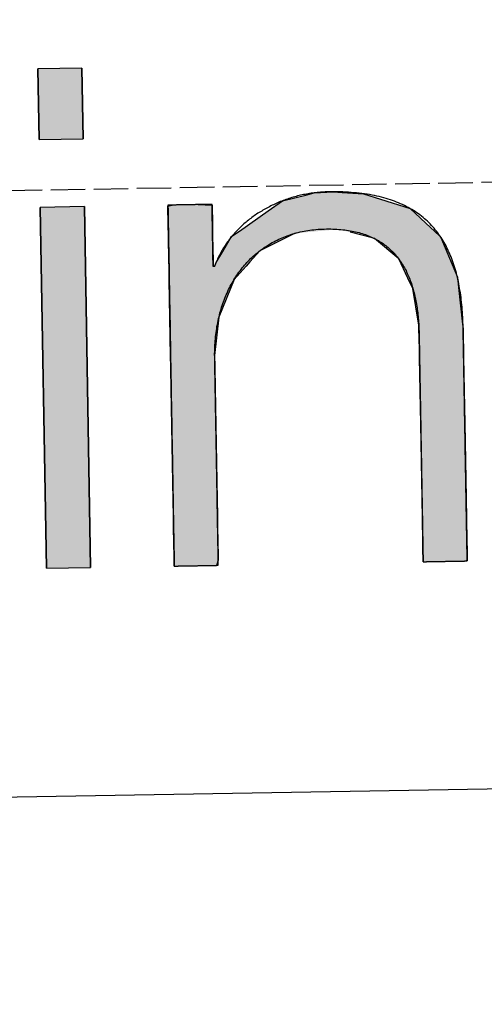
# Model space of a CAD drawing. Extents: x 1073 to 6773, y 6091 to 11716.
# Tile 26 of 78: x 3533 to 3600, y 7998 to 8141. Entities that reach past the tile are written whole.
import ezdxf

# ---------------------------------------------------------------- set-up
doc = ezdxf.new("R2010")
doc.units = 0
doc.linetypes.add('GEN3', pattern=[6.25, 5, -1.25])
doc.layers.get('0').update_dxf_attribs({"linetype": 'CONTINUOUS'})
doc.layers.add('3', color=6, linetype='GEN3')
doc.layers.add('LOGO', color=7, linetype='CONTINUOUS')

# ---------------------------------------------------------------- blocks, each defined once
blk = doc.blocks.new('*U26')
at = {"layer": 'LOGO', "color": 30, "linetype": 'CONTINUOUS'}
for p, q in [((57.737, 8.975), (57.737, 10.454)), ((58.659, 10.454), (58.659, 8.975)), ((57.737, 0), (57.737, 7.555)), ((58.659, 7.555), (58.659, 0))]:
    blk.add_line(p, q, dxfattribs=at)
at = {"layer": 'LOGO', "color": 30, "linetype": 'CONTINUOUS', "extrusion": (0, 0, -1)}
for points in [[(-57.737, 10.454), (-58.659, 8.975), (-57.737, 8.975)], [(-57.737, 10.454), (-58.659, 10.454), (-58.659, 8.975)], [(-57.737, 7.555), (-58.659, 0), (-57.737, 0)], [(-57.737, 7.555), (-58.659, 7.555), (-58.659, 0)]]:
    blk.add_solid(points, dxfattribs=at)
blk = doc.blocks.new('*U27')
at = {"layer": 'LOGO', "color": 30, "linetype": 'CONTINUOUS'}
for p, q in [((62.811, 7.604), (63.326, 7.723)), ((63.326, 7.723), (63.479, 7.759)), ((63.479, 7.759), (63.876, 7.774)), ((63.876, 7.774), (64.064, 7.759)), ((64.064, 7.759), (64.506, 7.723)), ((64.506, 7.723), (64.86, 7.604)), ((60.41, 7.533), (60.438, 7.54)), ((60.41, 7.148), (60.41, 7.533)), ((60.438, 7.54), (60.495, 7.555)), ((61.041, 7.555), (61.333, 7.54)), ((61.333, 7.54), (61.333, 7.533)), ((61.333, 7.533), (61.333, 7.148)), ((62.506, 7.397), (62.811, 7.604)), ((64.86, 7.604), (65.477, 7.397)), ((61.9, 6.987), (62.506, 7.397)), ((65.477, 7.397), (65.904, 6.987)), ((60.41, 6.903), (60.41, 7.148)), ((61.333, 7.148), (61.333, 6.903)), ((60.41, 6.374), (60.41, 6.903)), ((61.333, 6.903), (61.333, 6.374)), ((61.54, 6.568), (61.731, 6.873)), ((61.731, 6.873), (61.8, 6.92)), ((61.8, 6.92), (61.9, 6.987)), ((62.962, 6.873), (62.318, 6.568)), ((63.062, 6.92), (62.962, 6.873)), ((64.676, 6.794), (64.217, 6.92)), ((65.904, 6.987), (65.974, 6.92)), ((65.974, 6.92), (66.105, 6.794)), ((64.725, 6.78), (64.676, 6.794)), ((65.223, 6.345), (64.725, 6.78)), ((66.105, 6.794), (66.11, 6.78)), ((66.11, 6.78), (66.283, 6.345)), ((61.395, 6.336), (61.54, 6.568)), ((62.318, 6.568), (62.103, 6.336)), ((60.41, 6.266), (60.41, 6.374)), ((60.41, 6.252), (60.41, 6.266)), ((60.41, 5.978), (60.41, 6.252)), ((61.333, 6.374), (61.333, 6.266)), ((61.333, 6.266), (61.342, 6.252)), ((61.359, 6.252), (61.395, 6.336)), ((62.025, 6.252), (61.771, 5.978)), ((62.103, 6.336), (62.025, 6.252)), ((65.409, 5.939), (65.223, 6.345)), ((66.283, 6.345), (66.444, 5.939)), ((60.41, 5.195), (60.41, 5.978)), ((61.771, 5.978), (61.437, 5.195)), ((65.507, 5.723), (65.409, 5.939)), ((66.444, 5.939), (66.464, 5.723)), ((65.617, 4.955), (65.507, 5.723)), ((66.464, 5.723), (66.536, 4.955)), ((60.41, 4.394), (60.41, 5.195)), ((61.437, 5.195), (61.333, 4.394)), ((65.618, 4.861), (65.617, 4.955)), ((66.536, 4.955), (66.545, 4.861)), ((65.62, 4.699), (65.618, 4.861)), ((66.545, 4.861), (66.545, 4.699)), ((65.622, 4.405), (65.62, 4.699)), ((66.545, 4.699), (66.545, 4.405)), ((60.41, 4.17), (60.41, 4.394)), ((61.333, 4.394), (61.333, 4.17)), ((65.622, 4.265), (65.622, 4.405)), ((66.545, 4.405), (66.545, 4.265)), ((60.41, 4.131), (60.41, 4.17)), ((60.41, 3.718), (60.41, 4.131)), ((61.333, 4.17), (61.333, 4.131)), ((61.333, 4.131), (61.333, 3.718)), ((65.622, 3.222), (65.622, 4.265)), ((66.545, 4.265), (66.545, 3.222)), ((60.41, 1.752), (60.41, 3.718)), ((61.333, 3.718), (61.333, 1.752)), ((65.622, 2.883), (65.622, 3.222)), ((66.545, 3.222), (66.545, 2.883)), ((65.622, 1.702), (65.622, 2.883)), ((66.545, 2.883), (66.545, 1.702)), ((60.41, 1.022), (60.41, 1.752)), ((61.333, 1.752), (61.333, 1.022)), ((65.622, 1.328), (65.622, 1.702)), ((66.545, 1.702), (66.545, 1.328)), ((65.622, 0.435), (65.622, 1.328)), ((66.545, 1.328), (66.545, 0.435)), ((60.41, 0.808), (60.41, 1.022)), ((61.333, 1.022), (61.333, 0.808)), ((60.41, 0.186), (60.41, 0.808)), ((61.333, 0.808), (61.333, 0.186)), ((65.622, 0.208), (65.622, 0.435)), ((66.545, 0.435), (66.545, 0.208)), ((65.622, 0.081), (65.622, 0.208)), ((66.545, 0.208), (66.545, 0.081)), ((60.41, 0.109), (60.41, 0.186)), ((60.41, 0), (60.41, 0.109)), ((61.333, 0.109), (61.293, 0)), ((61.333, 0.186), (61.333, 0.109)), ((65.625, 0.003), (65.622, 0.081)), ((65.625, 0), (65.625, 0.003)), ((66.545, 0.003), (66.522, 0)), ((66.545, 0.081), (66.545, 0.003))]:
    blk.add_line(p, q, dxfattribs=at)
at = {"layer": 'LOGO', "color": 30, "linetype": 'CONTINUOUS', "extrusion": (0, 0, -1)}
for points in [[(-63.326, 7.723), (-64.86, 7.604), (-62.811, 7.604)], [(-63.479, 7.759), (-64.506, 7.723), (-63.326, 7.723)], [(-63.326, 7.723), (-64.506, 7.723), (-64.86, 7.604)], [(-63.876, 7.774), (-64.064, 7.759), (-63.479, 7.759)], [(-63.479, 7.759), (-64.064, 7.759), (-64.506, 7.723)], [(-60.438, 7.54), (-61.333, 7.533), (-60.41, 7.533)], [(-60.41, 7.533), (-61.333, 7.148), (-60.41, 7.148)], [(-60.41, 7.533), (-61.333, 7.533), (-61.333, 7.148)], [(-60.495, 7.555), (-61.333, 7.54), (-60.438, 7.54)], [(-60.438, 7.54), (-61.333, 7.54), (-61.333, 7.533)], [(-60.495, 7.555), (-61.041, 7.555), (-61.333, 7.54)], [(-62.811, 7.604), (-65.477, 7.397), (-62.506, 7.397)], [(-62.811, 7.604), (-64.86, 7.604), (-65.477, 7.397)], [(-62.506, 7.397), (-65.904, 6.987), (-61.9, 6.987)], [(-62.506, 7.397), (-65.477, 7.397), (-65.904, 6.987)], [(-60.41, 7.148), (-61.333, 6.903), (-60.41, 6.903)], [(-60.41, 7.148), (-61.333, 7.148), (-61.333, 6.903)], [(-60.41, 6.903), (-61.333, 6.374), (-60.41, 6.374)], [(-60.41, 6.903), (-61.333, 6.903), (-61.333, 6.374)], [(-61.731, 6.873), (-62.318, 6.568), (-61.54, 6.568)], [(-61.8, 6.92), (-62.962, 6.873), (-61.731, 6.873)], [(-61.731, 6.873), (-62.962, 6.873), (-62.318, 6.568)], [(-61.9, 6.987), (-63.062, 6.92), (-61.8, 6.92)], [(-61.8, 6.92), (-63.062, 6.92), (-62.962, 6.873)], [(-61.9, 6.987), (-63.972, 6.987), (-63.062, 6.92)], [(-63.972, 6.987), (-65.974, 6.92), (-64.217, 6.92)], [(-63.972, 6.987), (-65.904, 6.987), (-65.974, 6.92)], [(-64.217, 6.92), (-66.105, 6.794), (-64.676, 6.794)], [(-64.217, 6.92), (-65.974, 6.92), (-66.105, 6.794)], [(-64.676, 6.794), (-66.11, 6.78), (-64.725, 6.78)], [(-64.676, 6.794), (-66.105, 6.794), (-66.11, 6.78)], [(-64.725, 6.78), (-66.283, 6.345), (-65.223, 6.345)], [(-64.725, 6.78), (-66.11, 6.78), (-66.283, 6.345)], [(-61.54, 6.568), (-62.103, 6.336), (-61.395, 6.336)], [(-61.54, 6.568), (-62.318, 6.568), (-62.103, 6.336)], [(-60.41, 6.374), (-61.333, 6.266), (-60.41, 6.266)], [(-60.41, 6.374), (-61.333, 6.374), (-61.333, 6.266)], [(-60.41, 6.266), (-61.342, 6.252), (-60.41, 6.252)], [(-60.41, 6.266), (-61.333, 6.266), (-61.342, 6.252)], [(-60.41, 6.252), (-61.771, 5.978), (-60.41, 5.978)], [(-60.41, 6.252), (-62.025, 6.252), (-61.771, 5.978)], [(-61.395, 6.336), (-62.025, 6.252), (-61.359, 6.252)], [(-61.395, 6.336), (-62.103, 6.336), (-62.025, 6.252)], [(-65.223, 6.345), (-66.444, 5.939), (-65.409, 5.939)], [(-65.223, 6.345), (-66.283, 6.345), (-66.444, 5.939)], [(-60.41, 5.978), (-61.437, 5.195), (-60.41, 5.195)], [(-60.41, 5.978), (-61.771, 5.978), (-61.437, 5.195)], [(-65.409, 5.939), (-66.464, 5.723), (-65.507, 5.723)], [(-65.409, 5.939), (-66.444, 5.939), (-66.464, 5.723)], [(-65.507, 5.723), (-66.536, 4.955), (-65.617, 4.955)], [(-65.507, 5.723), (-66.464, 5.723), (-66.536, 4.955)], [(-60.41, 5.195), (-61.333, 4.394), (-60.41, 4.394)], [(-60.41, 5.195), (-61.437, 5.195), (-61.333, 4.394)], [(-65.617, 4.955), (-66.545, 4.861), (-65.618, 4.861)], [(-65.617, 4.955), (-66.536, 4.955), (-66.545, 4.861)], [(-65.618, 4.861), (-66.545, 4.699), (-65.62, 4.699)], [(-65.618, 4.861), (-66.545, 4.861), (-66.545, 4.699)], [(-65.62, 4.699), (-66.545, 4.405), (-65.622, 4.405)], [(-65.62, 4.699), (-66.545, 4.699), (-66.545, 4.405)], [(-60.41, 4.394), (-61.333, 4.17), (-60.41, 4.17)], [(-60.41, 4.394), (-61.333, 4.394), (-61.333, 4.17)], [(-65.622, 4.405), (-66.545, 4.265), (-65.622, 4.265)], [(-65.622, 4.405), (-66.545, 4.405), (-66.545, 4.265)], [(-60.41, 4.17), (-61.333, 4.131), (-60.41, 4.131)], [(-60.41, 4.17), (-61.333, 4.17), (-61.333, 4.131)], [(-60.41, 4.131), (-61.333, 3.718), (-60.41, 3.718)], [(-60.41, 4.131), (-61.333, 4.131), (-61.333, 3.718)], [(-65.622, 4.265), (-66.545, 3.222), (-65.622, 3.222)], [(-65.622, 4.265), (-66.545, 4.265), (-66.545, 3.222)], [(-60.41, 3.718), (-61.333, 1.752), (-60.41, 1.752)], [(-60.41, 3.718), (-61.333, 3.718), (-61.333, 1.752)], [(-65.622, 3.222), (-66.545, 2.883), (-65.622, 2.883)], [(-65.622, 3.222), (-66.545, 3.222), (-66.545, 2.883)], [(-65.622, 2.883), (-66.545, 1.702), (-65.622, 1.702)], [(-65.622, 2.883), (-66.545, 2.883), (-66.545, 1.702)], [(-60.41, 1.752), (-61.333, 1.022), (-60.41, 1.022)], [(-60.41, 1.752), (-61.333, 1.752), (-61.333, 1.022)], [(-65.622, 1.702), (-66.545, 1.328), (-65.622, 1.328)], [(-65.622, 1.702), (-66.545, 1.702), (-66.545, 1.328)], [(-65.622, 1.328), (-66.545, 0.435), (-65.622, 0.435)], [(-65.622, 1.328), (-66.545, 1.328), (-66.545, 0.435)], [(-60.41, 1.022), (-61.333, 0.808), (-60.41, 0.808)], [(-60.41, 1.022), (-61.333, 1.022), (-61.333, 0.808)], [(-60.41, 0.808), (-61.333, 0.186), (-60.41, 0.186)], [(-60.41, 0.808), (-61.333, 0.808), (-61.333, 0.186)], [(-65.622, 0.435), (-66.545, 0.208), (-65.622, 0.208)], [(-65.622, 0.435), (-66.545, 0.435), (-66.545, 0.208)], [(-65.622, 0.208), (-66.545, 0.081), (-65.622, 0.081)], [(-65.622, 0.208), (-66.545, 0.208), (-66.545, 0.081)], [(-60.41, 0.186), (-61.333, 0.109), (-60.41, 0.109)], [(-60.41, 0.186), (-61.333, 0.186), (-61.333, 0.109)], [(-60.41, 0.109), (-61.293, 0), (-60.41, 0)], [(-60.41, 0.109), (-61.333, 0.109), (-61.293, 0)], [(-65.622, 0.081), (-66.545, 0.003), (-65.625, 0.003)], [(-65.622, 0.081), (-66.545, 0.081), (-66.545, 0.003)], [(-65.625, 0.003), (-66.522, 0), (-65.625, 0)], [(-65.625, 0.003), (-66.545, 0.003), (-66.522, 0)]]:
    blk.add_solid(points, dxfattribs=at)
blk = doc.blocks.new('KLAUS')
at = {"layer": 'LOGO'}
for points in [[(57.737, 8.975), (58.659, 8.975), (58.659, 10.454), (57.737, 10.454), (57.737, 8.975), (57.737, 8.975)], [(57.737, 0), (58.659, 0), (58.659, 7.555), (57.737, 7.555), (57.737, 0), (57.737, 0)]]:
    blk.add_lwpolyline(points, dxfattribs=at)
blk.add_polyline3d([(60.41, 0, 0), (60.41, 0, 0), (60.411, 0, 0), (60.413, 0, 0), (60.414, 0, 0), (60.417, 0, 0), (60.42, 0, 0), (60.423, 0, 0), (60.427, 0, 0), (60.432, 0, 0), (60.437, 0, 0), (60.442, 0, 0), (60.448, 0, 0), (60.454, 0, 0), (60.461, 0, 0), (60.468, 0, 0), (60.475, 0, 0), (60.483, 0, 0), (60.492, 0, 0), (60.5, 0, 0), (60.509, 0, 0), (60.518, 0, 0), (60.528, 0, 0), (60.538, 0, 0), (60.548, 0, 0), (60.559, 0, 0), (60.57, 0, 0), (60.581, 0, 0), (60.592, 0, 0), (60.604, 0, 0), (60.616, 0, 0), (60.628, 0, 0), (60.64, 0, 0), (60.652, 0, 0), (60.665, 0, 0), (60.678, 0, 0), (60.691, 0, 0), (60.704, 0, 0), (60.717, 0, 0), (60.731, 0, 0), (60.744, 0, 0), (60.758, 0, 0), (60.772, 0, 0), (60.786, 0, 0), (60.8, 0, 0), (60.813, 0, 0), (60.828, 0, 0), (60.842, 0, 0), (60.856, 0, 0), (60.87, 0, 0), (60.884, 0, 0), (60.898, 0, 0), (60.912, 0, 0), (60.926, 0, 0), (60.94, 0, 0), (60.954, 0, 0), (60.968, 0, 0), (60.981, 0, 0), (60.995, 0, 0), (61.009, 0, 0), (61.022, 0, 0), (61.035, 0, 0), (61.049, 0, 0), (61.062, 0, 0), (61.075, 0, 0), (61.087, 0, 0), (61.1, 0, 0), (61.112, 0, 0), (61.124, 0, 0), (61.136, 0, 0), (61.148, 0, 0), (61.159, 0, 0), (61.17, 0, 0), (61.181, 0, 0), (61.192, 0, 0), (61.202, 0, 0), (61.212, 0, 0), (61.222, 0, 0), (61.231, 0, 0), (61.24, 0, 0), (61.249, 0, 0), (61.257, 0, 0), (61.265, 0, 0), (61.273, 0, 0), (61.28, 0, 0), (61.287, 0, 0), (61.293, 0, 0), (61.299, 0, 0), (61.305, 0, 0), (61.31, 0, 0), (61.314, 0, 0), (61.318, 0, 0), (61.322, 0, 0), (61.325, 0, 0), (61.328, 0, 0), (61.33, 0, 0), (61.331, 0, 0), (61.332, 0, 0), (61.333, 0, 0), (61.333, 0, 0), (61.333, 0.004, 0), (61.333, 0.01, 0), (61.333, 0.019, 0), (61.333, 0.03, 0), (61.333, 0.044, 0), (61.333, 0.06, 0), (61.333, 0.078, 0), (61.333, 0.099, 0), (61.333, 0.122, 0), (61.333, 0.147, 0), (61.333, 0.175, 0), (61.333, 0.204, 0), (61.333, 0.236, 0), (61.333, 0.269, 0), (61.333, 0.305, 0), (61.333, 0.342, 0), (61.333, 0.381, 0), (61.333, 0.422, 0), (61.333, 0.464, 0), (61.333, 0.508, 0), (61.333, 0.554, 0), (61.333, 0.601, 0), (61.333, 0.65, 0), (61.333, 0.7, 0), (61.333, 0.751, 0), (61.333, 0.804, 0), (61.333, 0.858, 0), (61.333, 0.913, 0), (61.333, 0.97, 0), (61.333, 1.027, 0), (61.333, 1.086, 0), (61.333, 1.145, 0), (61.333, 1.205, 0), (61.333, 1.266, 0), (61.333, 1.328, 0), (61.333, 1.391, 0), (61.333, 1.455, 0), (61.333, 1.519, 0), (61.333, 1.583, 0), (61.333, 1.648, 0), (61.333, 1.714, 0), (61.333, 1.78, 0), (61.333, 1.846, 0), (61.333, 1.913, 0), (61.333, 1.98, 0), (61.333, 2.047, 0), (61.333, 2.114, 0), (61.333, 2.181, 0), (61.333, 2.249, 0), (61.333, 2.316, 0), (61.333, 2.383, 0), (61.333, 2.45, 0), (61.333, 2.517, 0), (61.333, 2.584, 0), (61.333, 2.65, 0), (61.333, 2.716, 0), (61.333, 2.781, 0), (61.333, 2.846, 0), (61.333, 2.91, 0), (61.333, 2.974, 0), (61.333, 3.037, 0), (61.333, 3.1, 0), (61.333, 3.162, 0), (61.333, 3.222, 0), (61.333, 3.282, 0), (61.333, 3.342, 0), (61.333, 3.4, 0), (61.333, 3.457, 0), (61.333, 3.513, 0), (61.333, 3.567, 0), (61.333, 3.621, 0), (61.333, 3.673, 0), (61.333, 3.724, 0), (61.333, 3.774, 0), (61.333, 3.822, 0), (61.333, 3.869, 0), (61.333, 3.914, 0), (61.333, 3.957, 0), (61.333, 3.999, 0), (61.333, 4.039, 0), (61.333, 4.078, 0), (61.333, 4.114, 0), (61.333, 4.149, 0), (61.333, 4.182, 0), (61.333, 4.213, 0), (61.333, 4.241, 0), (61.333, 4.268, 0), (61.333, 4.292, 0), (61.333, 4.315, 0), (61.333, 4.335, 0), (61.333, 4.352, 0), (61.333, 4.368, 0), (61.333, 4.38, 0), (61.333, 4.391, 0), (61.333, 4.399, 0), (61.333, 4.404, 0), (61.333, 4.406, 0), (61.333, 4.432, 0), (61.335, 4.477, 0), (61.337, 4.522, 0), (61.339, 4.566, 0), (61.342, 4.611, 0), (61.346, 4.655, 0), (61.35, 4.698, 0), (61.354, 4.742, 0), (61.359, 4.785, 0), (61.365, 4.828, 0), (61.371, 4.87, 0), (61.378, 4.913, 0), (61.385, 4.955, 0), (61.392, 4.997, 0), (61.401, 5.038, 0), (61.409, 5.079, 0), (61.419, 5.12, 0), (61.428, 5.161, 0), (61.438, 5.201, 0), (61.449, 5.241, 0), (61.46, 5.281, 0), (61.472, 5.32, 0), (61.484, 5.359, 0), (61.496, 5.398, 0), (61.51, 5.436, 0), (61.523, 5.474, 0), (61.537, 5.512, 0), (61.552, 5.549, 0), (61.567, 5.586, 0), (61.583, 5.622, 0), (61.599, 5.659, 0), (61.615, 5.694, 0), (61.632, 5.73, 0), (61.65, 5.765, 0), (61.667, 5.8, 0), (61.686, 5.834, 0), (61.705, 5.868, 0), (61.724, 5.901, 0), (61.744, 5.934, 0), (61.764, 5.967, 0), (61.785, 5.999, 0), (61.806, 6.031, 0), (61.828, 6.063, 0), (61.85, 6.094, 0), (61.872, 6.124, 0), (61.895, 6.154, 0), (61.919, 6.184, 0), (61.943, 6.213, 0), (61.967, 6.242, 0), (61.992, 6.27, 0), (62.017, 6.298, 0), (62.043, 6.325, 0), (62.069, 6.352, 0), (62.095, 6.379, 0), (62.122, 6.405, 0), (62.15, 6.43, 0), (62.178, 6.455, 0), (62.206, 6.48, 0), (62.235, 6.503, 0), (62.264, 6.527, 0), (62.294, 6.55, 0), (62.324, 6.572, 0), (62.354, 6.594, 0), (62.385, 6.616, 0), (62.416, 6.637, 0), (62.448, 6.657, 0), (62.48, 6.677, 0), (62.513, 6.696, 0), (62.546, 6.715, 0), (62.579, 6.733, 0), (62.613, 6.75, 0), (62.647, 6.768, 0), (62.682, 6.784, 0), (62.717, 6.8, 0), (62.752, 6.815, 0), (62.788, 6.83, 0), (62.824, 6.844, 0), (62.861, 6.858, 0), (62.898, 6.871, 0), (62.935, 6.883, 0), (62.973, 6.895, 0), (63.011, 6.906, 0), (63.05, 6.917, 0), (63.089, 6.927, 0), (63.129, 6.936, 0), (63.168, 6.945, 0), (63.209, 6.953, 0), (63.249, 6.96, 0), (63.29, 6.967, 0), (63.331, 6.973, 0), (63.373, 6.978, 0), (63.415, 6.983, 0), (63.458, 6.987, 0), (63.5, 6.991, 0), (63.544, 6.994, 0), (63.587, 6.996, 0), (63.631, 6.997, 0), (63.675, 6.998, 0), (63.72, 6.998, 0), (63.766, 6.998, 0), (63.81, 6.997, 0), (63.854, 6.995, 0), (63.897, 6.993, 0), (63.939, 6.99, 0), (63.981, 6.986, 0), (64.022, 6.982, 0), (64.063, 6.977, 0), (64.103, 6.972, 0), (64.142, 6.966, 0), (64.18, 6.96, 0), (64.219, 6.953, 0), (64.256, 6.946, 0), (64.293, 6.937, 0), (64.329, 6.929, 0), (64.365, 6.92, 0), (64.4, 6.91, 0), (64.434, 6.9, 0), (64.468, 6.889, 0), (64.501, 6.878, 0), (64.534, 6.866, 0), (64.566, 6.854, 0), (64.597, 6.841, 0), (64.628, 6.827, 0), (64.658, 6.813, 0), (64.688, 6.799, 0), (64.717, 6.784, 0), (64.746, 6.769, 0), (64.774, 6.753, 0), (64.802, 6.737, 0), (64.829, 6.72, 0), (64.855, 6.702, 0), (64.881, 6.685, 0), (64.907, 6.666, 0), (64.932, 6.648, 0), (64.956, 6.628, 0), (64.98, 6.609, 0), (65.003, 6.589, 0), (65.026, 6.568, 0), (65.049, 6.547, 0), (65.07, 6.526, 0), (65.092, 6.504, 0), (65.113, 6.481, 0), (65.133, 6.459, 0), (65.153, 6.436, 0), (65.172, 6.412, 0), (65.191, 6.388, 0), (65.21, 6.364, 0), (65.228, 6.339, 0), (65.245, 6.313, 0), (65.263, 6.288, 0), (65.279, 6.262, 0), (65.295, 6.235, 0), (65.311, 6.209, 0), (65.326, 6.181, 0), (65.341, 6.154, 0), (65.356, 6.126, 0), (65.37, 6.098, 0), (65.383, 6.069, 0), (65.396, 6.04, 0), (65.409, 6.01, 0), (65.421, 5.981, 0), (65.433, 5.951, 0), (65.445, 5.92, 0), (65.456, 5.889, 0), (65.466, 5.858, 0), (65.477, 5.827, 0), (65.487, 5.795, 0), (65.496, 5.763, 0), (65.505, 5.73, 0), (65.514, 5.698, 0), (65.522, 5.664, 0), (65.53, 5.631, 0), (65.538, 5.597, 0), (65.545, 5.563, 0), (65.552, 5.529, 0), (65.559, 5.495, 0), (65.565, 5.46, 0), (65.571, 5.425, 0), (65.576, 5.389, 0), (65.582, 5.353, 0), (65.587, 5.317, 0), (65.591, 5.281, 0), (65.595, 5.245, 0), (65.599, 5.208, 0), (65.603, 5.171, 0), (65.606, 5.134, 0), (65.609, 5.096, 0), (65.612, 5.058, 0), (65.614, 5.02, 0), (65.616, 4.982, 0), (65.618, 4.944, 0), (65.619, 4.905, 0), (65.62, 4.866, 0), (65.621, 4.827, 0), (65.622, 4.788, 0), (65.622, 4.748, 0), (65.622, 4.714, 0), (65.622, 4.712, 0), (65.622, 4.708, 0), (65.622, 4.7, 0), (65.622, 4.69, 0), (65.622, 4.677, 0), (65.622, 4.661, 0), (65.622, 4.643, 0), (65.622, 4.622, 0), (65.622, 4.599, 0), (65.622, 4.574, 0), (65.622, 4.546, 0), (65.622, 4.516, 0), (65.622, 4.483, 0), (65.622, 4.449, 0), (65.622, 4.413, 0), (65.622, 4.374, 0), (65.622, 4.333, 0), (65.622, 4.291, 0), (65.622, 4.247, 0), (65.622, 4.201, 0), (65.622, 4.153, 0), (65.622, 4.103, 0), (65.622, 4.052, 0), (65.622, 4, 0), (65.622, 3.945, 0), (65.622, 3.89, 0), (65.622, 3.833, 0), (65.622, 3.775, 0), (65.622, 3.715, 0), (65.622, 3.655, 0), (65.622, 3.593, 0), (65.622, 3.53, 0), (65.622, 3.466, 0), (65.622, 3.401, 0), (65.622, 3.335, 0), (65.622, 3.269, 0), (65.622, 3.201, 0), (65.622, 3.133, 0), (65.622, 3.064, 0), (65.622, 2.995, 0), (65.622, 2.925, 0), (65.622, 2.855, 0), (65.622, 2.784, 0), (65.622, 2.713, 0), (65.622, 2.642, 0), (65.622, 2.57, 0), (65.622, 2.498, 0), (65.622, 2.426, 0), (65.622, 2.354, 0), (65.622, 2.282, 0), (65.622, 2.21, 0), (65.622, 2.139, 0), (65.622, 2.067, 0), (65.622, 1.996, 0), (65.622, 1.924, 0), (65.622, 1.854, 0), (65.622, 1.783, 0), (65.622, 1.714, 0), (65.622, 1.644, 0), (65.622, 1.576, 0), (65.622, 1.508, 0), (65.622, 1.44, 0), (65.622, 1.374, 0), (65.622, 1.308, 0), (65.622, 1.243, 0), (65.622, 1.179, 0), (65.622, 1.117, 0), (65.622, 1.055, 0), (65.622, 0.994, 0), (65.622, 0.935, 0), (65.622, 0.877, 0), (65.622, 0.82, 0), (65.622, 0.764, 0), (65.622, 0.71, 0), (65.622, 0.658, 0), (65.622, 0.607, 0), (65.622, 0.557, 0), (65.622, 0.51, 0), (65.622, 0.464, 0), (65.622, 0.42, 0), (65.622, 0.377, 0), (65.622, 0.337, 0), (65.622, 0.299, 0), (65.622, 0.262, 0), (65.622, 0.228, 0), (65.622, 0.196, 0), (65.622, 0.166, 0), (65.622, 0.138, 0), (65.622, 0.113, 0), (65.622, 0.09, 0), (65.622, 0.069, 0), (65.622, 0.051, 0), (65.622, 0.036, 0), (65.622, 0.023, 0), (65.622, 0.013, 0), (65.622, 0.006, 0), (65.622, 0.001, 0), (65.622, 0, 0), (65.623, 0, 0), (65.623, 0, 0), (65.625, 0, 0), (65.627, 0, 0), (65.629, 0, 0), (65.632, 0, 0), (65.635, 0, 0), (65.639, 0, 0), (65.644, 0, 0), (65.649, 0, 0), (65.654, 0, 0), (65.66, 0, 0), (65.666, 0, 0), (65.673, 0, 0), (65.68, 0, 0), (65.687, 0, 0), (65.695, 0, 0), (65.703, 0, 0), (65.712, 0, 0), (65.721, 0, 0), (65.73, 0, 0), (65.74, 0, 0), (65.75, 0, 0), (65.76, 0, 0), (65.77, 0, 0), (65.781, 0, 0), (65.792, 0, 0), (65.804, 0, 0), (65.815, 0, 0), (65.827, 0, 0), (65.839, 0, 0), (65.852, 0, 0), (65.864, 0, 0), (65.877, 0, 0), (65.889, 0, 0), (65.902, 0, 0), (65.916, 0, 0), (65.929, 0, 0), (65.942, 0, 0), (65.956, 0, 0), (65.969, 0, 0), (65.983, 0, 0), (65.997, 0, 0), (66.011, 0, 0), (66.025, 0, 0), (66.039, 0, 0), (66.053, 0, 0), (66.067, 0, 0), (66.081, 0, 0), (66.095, 0, 0), (66.109, 0, 0), (66.123, 0, 0), (66.137, 0, 0), (66.151, 0, 0), (66.165, 0, 0), (66.179, 0, 0), (66.193, 0, 0), (66.207, 0, 0), (66.22, 0, 0), (66.234, 0, 0), (66.247, 0, 0), (66.26, 0, 0), (66.273, 0, 0), (66.286, 0, 0), (66.299, 0, 0), (66.311, 0, 0), (66.324, 0, 0), (66.336, 0, 0), (66.348, 0, 0), (66.359, 0, 0), (66.371, 0, 0), (66.382, 0, 0), (66.393, 0, 0), (66.404, 0, 0), (66.414, 0, 0), (66.424, 0, 0), (66.434, 0, 0), (66.443, 0, 0), (66.452, 0, 0), (66.461, 0, 0), (66.469, 0, 0), (66.477, 0, 0), (66.485, 0, 0), (66.492, 0, 0), (66.499, 0, 0), (66.505, 0, 0), (66.511, 0, 0), (66.517, 0, 0), (66.522, 0, 0), (66.526, 0, 0), (66.531, 0, 0), (66.534, 0, 0), (66.537, 0, 0), (66.54, 0, 0), (66.542, 0, 0), (66.543, 0, 0), (66.544, 0, 0), (66.545, 0, 0), (66.545, 0, 0), (66.545, 0.004, 0), (66.545, 0.01, 0), (66.545, 0.02, 0), (66.545, 0.032, 0), (66.545, 0.047, 0), (66.545, 0.065, 0), (66.545, 0.085, 0), (66.545, 0.108, 0), (66.545, 0.133, 0), (66.545, 0.16, 0), (66.545, 0.191, 0), (66.545, 0.223, 0), (66.545, 0.257, 0), (66.545, 0.294, 0), (66.545, 0.333, 0), (66.545, 0.374, 0), (66.545, 0.417, 0), (66.545, 0.462, 0), (66.545, 0.509, 0), (66.545, 0.557, 0), (66.545, 0.607, 0), (66.545, 0.659, 0), (66.545, 0.713, 0), (66.545, 0.768, 0), (66.545, 0.825, 0), (66.545, 0.883, 0), (66.545, 0.942, 0), (66.545, 1.003, 0), (66.545, 1.065, 0), (66.545, 1.128, 0), (66.545, 1.193, 0), (66.545, 1.258, 0), (66.545, 1.325, 0), (66.545, 1.392, 0), (66.545, 1.46, 0), (66.545, 1.53, 0), (66.545, 1.599, 0), (66.545, 1.67, 0), (66.545, 1.741, 0), (66.545, 1.813, 0), (66.545, 1.885, 0), (66.545, 1.958, 0), (66.545, 2.031, 0), (66.545, 2.105, 0), (66.545, 2.179, 0), (66.545, 2.253, 0), (66.545, 2.327, 0), (66.545, 2.401, 0), (66.545, 2.475, 0), (66.545, 2.549, 0), (66.545, 2.623, 0), (66.545, 2.697, 0), (66.545, 2.771, 0), (66.545, 2.845, 0), (66.545, 2.918, 0), (66.545, 2.99, 0), (66.545, 3.063, 0), (66.545, 3.134, 0), (66.545, 3.205, 0), (66.545, 3.276, 0), (66.545, 3.345, 0), (66.545, 3.414, 0), (66.545, 3.483, 0), (66.545, 3.55, 0), (66.545, 3.616, 0), (66.545, 3.681, 0), (66.545, 3.745, 0), (66.545, 3.808, 0), (66.545, 3.87, 0), (66.545, 3.931, 0), (66.545, 3.99, 0), (66.545, 4.048, 0), (66.545, 4.104, 0), (66.545, 4.159, 0), (66.545, 4.212, 0), (66.545, 4.264, 0), (66.545, 4.314, 0), (66.545, 4.362, 0), (66.545, 4.408, 0), (66.545, 4.453, 0), (66.545, 4.495, 0), (66.545, 4.536, 0), (66.545, 4.574, 0), (66.545, 4.61, 0), (66.545, 4.644, 0), (66.545, 4.676, 0), (66.545, 4.706, 0), (66.545, 4.733, 0), (66.545, 4.758, 0), (66.545, 4.78, 0), (66.545, 4.8, 0), (66.545, 4.817, 0), (66.545, 4.831, 0), (66.545, 4.843, 0), (66.545, 4.851, 0), (66.545, 4.857, 0), (66.545, 4.86, 0), (66.545, 4.888, 0), (66.544, 4.943, 0), (66.544, 4.997, 0), (66.543, 5.05, 0), (66.541, 5.104, 0), (66.539, 5.157, 0), (66.536, 5.209, 0), (66.533, 5.261, 0), (66.53, 5.312, 0), (66.526, 5.363, 0), (66.522, 5.414, 0), (66.517, 5.464, 0), (66.512, 5.514, 0), (66.506, 5.563, 0), (66.5, 5.612, 0), (66.493, 5.66, 0), (66.487, 5.708, 0), (66.479, 5.755, 0), (66.471, 5.802, 0), (66.462, 5.849, 0), (66.453, 5.894, 0), (66.444, 5.94, 0), (66.433, 5.985, 0), (66.423, 6.029, 0), (66.412, 6.073, 0), (66.4, 6.117, 0), (66.388, 6.16, 0), (66.375, 6.202, 0), (66.362, 6.244, 0), (66.348, 6.286, 0), (66.334, 6.327, 0), (66.319, 6.367, 0), (66.303, 6.407, 0), (66.287, 6.446, 0), (66.27, 6.485, 0), (66.253, 6.524, 0), (66.235, 6.562, 0), (66.217, 6.599, 0), (66.198, 6.636, 0), (66.178, 6.672, 0), (66.158, 6.708, 0), (66.137, 6.743, 0), (66.115, 6.778, 0), (66.093, 6.812, 0), (66.07, 6.845, 0), (66.047, 6.878, 0), (66.023, 6.911, 0), (65.998, 6.943, 0), (65.973, 6.974, 0), (65.947, 7.005, 0), (65.921, 7.035, 0), (65.893, 7.065, 0), (65.865, 7.094, 0), (65.837, 7.122, 0), (65.807, 7.15, 0), (65.777, 7.178, 0), (65.746, 7.205, 0), (65.715, 7.231, 0), (65.683, 7.257, 0), (65.65, 7.282, 0), (65.616, 7.306, 0), (65.582, 7.33, 0), (65.547, 7.353, 0), (65.511, 7.376, 0), (65.475, 7.398, 0), (65.438, 7.42, 0), (65.4, 7.441, 0), (65.361, 7.461, 0), (65.322, 7.481, 0), (65.281, 7.5, 0), (65.24, 7.518, 0), (65.198, 7.536, 0), (65.156, 7.553, 0), (65.113, 7.57, 0), (65.068, 7.586, 0), (65.023, 7.601, 0), (64.978, 7.616, 0), (64.931, 7.63, 0), (64.884, 7.643, 0), (64.836, 7.656, 0), (64.787, 7.668, 0), (64.737, 7.68, 0), (64.686, 7.691, 0), (64.635, 7.701, 0), (64.582, 7.71, 0), (64.529, 7.719, 0), (64.475, 7.728, 0), (64.42, 7.735, 0), (64.365, 7.742, 0), (64.308, 7.748, 0), (64.251, 7.754, 0), (64.192, 7.759, 0), (64.133, 7.763, 0), (64.073, 7.767, 0), (64.012, 7.77, 0), (63.95, 7.772, 0), (63.887, 7.773, 0), (63.823, 7.774, 0), (63.768, 7.774, 0), (63.735, 7.774, 0), (63.703, 7.773, 0), (63.67, 7.772, 0), (63.638, 7.771, 0), (63.605, 7.769, 0), (63.573, 7.767, 0), (63.541, 7.764, 0), (63.508, 7.762, 0), (63.476, 7.758, 0), (63.444, 7.755, 0), (63.412, 7.751, 0), (63.38, 7.746, 0), (63.348, 7.741, 0), (63.316, 7.736, 0), (63.285, 7.731, 0), (63.253, 7.725, 0), (63.222, 7.719, 0), (63.19, 7.713, 0), (63.159, 7.706, 0), (63.128, 7.699, 0), (63.097, 7.691, 0), (63.066, 7.683, 0), (63.035, 7.675, 0), (63.005, 7.667, 0), (62.974, 7.658, 0), (62.944, 7.648, 0), (62.913, 7.639, 0), (62.883, 7.629, 0), (62.853, 7.619, 0), (62.823, 7.608, 0), (62.794, 7.598, 0), (62.764, 7.587, 0), (62.735, 7.575, 0), (62.706, 7.563, 0), (62.676, 7.551, 0), (62.648, 7.539, 0), (62.619, 7.526, 0), (62.59, 7.513, 0), (62.562, 7.5, 0), (62.534, 7.486, 0), (62.506, 7.472, 0), (62.478, 7.458, 0), (62.451, 7.444, 0), (62.424, 7.429, 0), (62.397, 7.414, 0), (62.37, 7.398, 0), (62.343, 7.383, 0), (62.316, 7.367, 0), (62.29, 7.351, 0), (62.264, 7.334, 0), (62.239, 7.317, 0), (62.213, 7.3, 0), (62.188, 7.283, 0), (62.163, 7.265, 0), (62.138, 7.247, 0), (62.113, 7.229, 0), (62.089, 7.211, 0), (62.065, 7.192, 0), (62.041, 7.173, 0), (62.018, 7.154, 0), (61.994, 7.134, 0), (61.971, 7.115, 0), (61.949, 7.095, 0), (61.926, 7.074, 0), (61.904, 7.054, 0), (61.882, 7.033, 0), (61.861, 7.012, 0), (61.84, 6.991, 0), (61.819, 6.969, 0), (61.798, 6.948, 0), (61.778, 6.926, 0), (61.758, 6.904, 0), (61.738, 6.881, 0), (61.719, 6.858, 0), (61.7, 6.836, 0), (61.681, 6.812, 0), (61.663, 6.789, 0), (61.645, 6.765, 0), (61.627, 6.742, 0), (61.609, 6.718, 0), (61.593, 6.693, 0), (61.576, 6.669, 0), (61.56, 6.644, 0), (61.544, 6.619, 0), (61.528, 6.594, 0), (61.513, 6.569, 0), (61.498, 6.543, 0), (61.484, 6.518, 0), (61.47, 6.492, 0), (61.456, 6.466, 0), (61.443, 6.439, 0), (61.43, 6.413, 0), (61.417, 6.386, 0), (61.405, 6.359, 0), (61.393, 6.332, 0), (61.382, 6.305, 0), (61.371, 6.277, 0), (61.361, 6.252, 0), (61.361, 6.252, 0), (61.361, 6.252, 0), (61.361, 6.252, 0), (61.361, 6.252, 0), (61.361, 6.252, 0), (61.361, 6.252, 0), (61.361, 6.252, 0), (61.361, 6.252, 0), (61.361, 6.252, 0), (61.361, 6.252, 0), (61.361, 6.252, 0), (61.36, 6.252, 0), (61.36, 6.252, 0), (61.36, 6.252, 0), (61.36, 6.252, 0), (61.359, 6.252, 0), (61.359, 6.252, 0), (61.359, 6.252, 0), (61.359, 6.252, 0), (61.358, 6.252, 0), (61.358, 6.252, 0), (61.358, 6.252, 0), (61.357, 6.252, 0), (61.357, 6.252, 0), (61.357, 6.252, 0), (61.356, 6.252, 0), (61.356, 6.252, 0), (61.356, 6.252, 0), (61.355, 6.252, 0), (61.355, 6.252, 0), (61.355, 6.252, 0), (61.354, 6.252, 0), (61.354, 6.252, 0), (61.353, 6.252, 0), (61.353, 6.252, 0), (61.353, 6.252, 0), (61.352, 6.252, 0), (61.352, 6.252, 0), (61.351, 6.252, 0), (61.351, 6.252, 0), (61.35, 6.252, 0), (61.35, 6.252, 0), (61.35, 6.252, 0), (61.349, 6.252, 0), (61.349, 6.252, 0), (61.348, 6.252, 0), (61.348, 6.252, 0), (61.347, 6.252, 0), (61.347, 6.252, 0), (61.347, 6.252, 0), (61.346, 6.252, 0), (61.346, 6.252, 0), (61.345, 6.252, 0), (61.345, 6.252, 0), (61.344, 6.252, 0), (61.344, 6.252, 0), (61.343, 6.252, 0), (61.343, 6.252, 0), (61.343, 6.252, 0), (61.342, 6.252, 0), (61.342, 6.252, 0), (61.341, 6.252, 0), (61.341, 6.252, 0), (61.341, 6.252, 0), (61.34, 6.252, 0), (61.34, 6.252, 0), (61.339, 6.252, 0), (61.339, 6.252, 0), (61.339, 6.252, 0), (61.338, 6.252, 0), (61.338, 6.252, 0), (61.338, 6.252, 0), (61.337, 6.252, 0), (61.337, 6.252, 0), (61.337, 6.252, 0), (61.336, 6.252, 0), (61.336, 6.252, 0), (61.336, 6.252, 0), (61.335, 6.252, 0), (61.335, 6.252, 0), (61.335, 6.252, 0), (61.335, 6.252, 0), (61.334, 6.252, 0), (61.334, 6.252, 0), (61.334, 6.252, 0), (61.334, 6.252, 0), (61.334, 6.252, 0), (61.333, 6.252, 0), (61.333, 6.252, 0), (61.333, 6.252, 0), (61.333, 6.252, 0), (61.333, 6.252, 0), (61.333, 6.252, 0), (61.333, 6.252, 0), (61.333, 6.252, 0), (61.333, 6.252, 0), (61.333, 6.252, 0), (61.333, 6.252, 0), (61.333, 6.252, 0), (61.333, 6.253, 0), (61.333, 6.255, 0), (61.333, 6.258, 0), (61.333, 6.261, 0), (61.333, 6.265, 0), (61.333, 6.27, 0), (61.333, 6.275, 0), (61.333, 6.282, 0), (61.333, 6.288, 0), (61.333, 6.296, 0), (61.333, 6.304, 0), (61.333, 6.313, 0), (61.333, 6.322, 0), (61.333, 6.332, 0), (61.333, 6.343, 0), (61.333, 6.354, 0), (61.333, 6.365, 0), (61.333, 6.377, 0), (61.333, 6.39, 0), (61.333, 6.403, 0), (61.333, 6.417, 0), (61.333, 6.431, 0), (61.333, 6.445, 0), (61.333, 6.46, 0), (61.333, 6.475, 0), (61.333, 6.491, 0), (61.333, 6.507, 0), (61.333, 6.523, 0), (61.333, 6.54, 0), (61.333, 6.557, 0), (61.333, 6.574, 0), (61.333, 6.592, 0), (61.333, 6.609, 0), (61.333, 6.628, 0), (61.333, 6.646, 0), (61.333, 6.664, 0), (61.333, 6.683, 0), (61.333, 6.702, 0), (61.333, 6.721, 0), (61.333, 6.741, 0), (61.333, 6.76, 0), (61.333, 6.779, 0), (61.333, 6.799, 0), (61.333, 6.819, 0), (61.333, 6.839, 0), (61.333, 6.858, 0), (61.333, 6.878, 0), (61.333, 6.898, 0), (61.333, 6.918, 0), (61.333, 6.938, 0), (61.333, 6.958, 0), (61.333, 6.978, 0), (61.333, 6.997, 0), (61.333, 7.017, 0), (61.333, 7.037, 0), (61.333, 7.056, 0), (61.333, 7.075, 0), (61.333, 7.095, 0), (61.333, 7.114, 0), (61.333, 7.133, 0), (61.333, 7.151, 0), (61.333, 7.17, 0), (61.333, 7.188, 0), (61.333, 7.206, 0), (61.333, 7.224, 0), (61.333, 7.241, 0), (61.333, 7.258, 0), (61.333, 7.275, 0), (61.333, 7.292, 0), (61.333, 7.308, 0), (61.333, 7.324, 0), (61.333, 7.339, 0), (61.333, 7.354, 0), (61.333, 7.369, 0), (61.333, 7.383, 0), (61.333, 7.397, 0), (61.333, 7.41, 0), (61.333, 7.423, 0), (61.333, 7.435, 0), (61.333, 7.447, 0), (61.333, 7.458, 0), (61.333, 7.469, 0), (61.333, 7.479, 0), (61.333, 7.489, 0), (61.333, 7.498, 0), (61.333, 7.506, 0), (61.333, 7.514, 0), (61.333, 7.521, 0), (61.333, 7.528, 0), (61.333, 7.534, 0), (61.333, 7.539, 0), (61.333, 7.543, 0), (61.333, 7.547, 0), (61.333, 7.55, 0), (61.333, 7.552, 0), (61.333, 7.554, 0), (61.333, 7.555, 0), (61.332, 7.555, 0), (61.332, 7.555, 0), (61.331, 7.555, 0), (61.329, 7.555, 0), (61.327, 7.555, 0), (61.324, 7.555, 0), (61.32, 7.555, 0), (61.317, 7.555, 0), (61.312, 7.555, 0), (61.308, 7.555, 0), (61.302, 7.555, 0), (61.297, 7.555, 0), (61.291, 7.555, 0), (61.284, 7.555, 0), (61.277, 7.555, 0), (61.27, 7.555, 0), (61.262, 7.555, 0), (61.254, 7.555, 0), (61.245, 7.555, 0), (61.237, 7.555, 0), (61.227, 7.555, 0), (61.218, 7.555, 0), (61.208, 7.555, 0), (61.198, 7.555, 0), (61.187, 7.555, 0), (61.177, 7.555, 0), (61.166, 7.555, 0), (61.154, 7.555, 0), (61.143, 7.555, 0), (61.131, 7.555, 0), (61.119, 7.555, 0), (61.107, 7.555, 0), (61.094, 7.555, 0), (61.082, 7.555, 0), (61.069, 7.555, 0), (61.056, 7.555, 0), (61.043, 7.555, 0), (61.03, 7.555, 0), (61.017, 7.555, 0), (61.003, 7.555, 0), (60.989, 7.555, 0), (60.976, 7.555, 0), (60.962, 7.555, 0), (60.948, 7.555, 0), (60.934, 7.555, 0), (60.92, 7.555, 0), (60.906, 7.555, 0), (60.892, 7.555, 0), (60.878, 7.555, 0), (60.864, 7.555, 0), (60.85, 7.555, 0), (60.836, 7.555, 0), (60.822, 7.555, 0), (60.807, 7.555, 0), (60.794, 7.555, 0), (60.78, 7.555, 0), (60.766, 7.555, 0), (60.752, 7.555, 0), (60.739, 7.555, 0), (60.725, 7.555, 0), (60.712, 7.555, 0), (60.698, 7.555, 0), (60.685, 7.555, 0), (60.672, 7.555, 0), (60.66, 7.555, 0), (60.647, 7.555, 0), (60.635, 7.555, 0), (60.623, 7.555, 0), (60.611, 7.555, 0), (60.599, 7.555, 0), (60.587, 7.555, 0), (60.576, 7.555, 0), (60.565, 7.555, 0), (60.554, 7.555, 0), (60.544, 7.555, 0), (60.534, 7.555, 0), (60.524, 7.555, 0), (60.514, 7.555, 0), (60.505, 7.555, 0), (60.496, 7.555, 0), (60.488, 7.555, 0), (60.48, 7.555, 0), (60.472, 7.555, 0), (60.465, 7.555, 0), (60.458, 7.555, 0), (60.451, 7.555, 0), (60.445, 7.555, 0), (60.44, 7.555, 0), (60.434, 7.555, 0), (60.43, 7.555, 0), (60.425, 7.555, 0), (60.422, 7.555, 0), (60.419, 7.555, 0), (60.416, 7.555, 0), (60.413, 7.555, 0), (60.412, 7.555, 0), (60.411, 7.555, 0), (60.41, 7.555, 0), (60.41, 7.554, 0), (60.41, 7.55, 0), (60.41, 7.541, 0), (60.41, 7.528, 0), (60.41, 7.51, 0), (60.41, 7.488, 0), (60.41, 7.462, 0), (60.41, 7.432, 0), (60.41, 7.397, 0), (60.41, 7.359, 0), (60.41, 7.317, 0), (60.41, 7.272, 0), (60.41, 7.222, 0), (60.41, 7.17, 0), (60.41, 7.113, 0), (60.41, 7.054, 0), (60.41, 6.991, 0), (60.41, 6.925, 0), (60.41, 6.856, 0), (60.41, 6.785, 0), (60.41, 6.71, 0), (60.41, 6.633, 0), (60.41, 6.553, 0), (60.41, 6.47, 0), (60.41, 6.385, 0), (60.41, 6.298, 0), (60.41, 6.208, 0), (60.41, 6.116, 0), (60.41, 6.022, 0), (60.41, 5.926, 0), (60.41, 5.828, 0), (60.41, 5.729, 0), (60.41, 5.628, 0), (60.41, 5.525, 0), (60.41, 5.42, 0), (60.41, 5.315, 0), (60.41, 5.208, 0), (60.41, 5.099, 0), (60.41, 4.99, 0), (60.41, 4.879, 0), (60.41, 4.768, 0), (60.41, 4.656, 0), (60.41, 4.543, 0), (60.41, 4.429, 0), (60.41, 4.315, 0), (60.41, 4.201, 0), (60.41, 4.086, 0), (60.41, 3.971, 0), (60.41, 3.855, 0), (60.41, 3.74, 0), (60.41, 3.625, 0), (60.41, 3.509, 0), (60.41, 3.394, 0), (60.41, 3.28, 0), (60.41, 3.165, 0), (60.41, 3.052, 0), (60.41, 2.939, 0), (60.41, 2.826, 0), (60.41, 2.714, 0), (60.41, 2.604, 0), (60.41, 2.494, 0), (60.41, 2.385, 0), (60.41, 2.278, 0), (60.41, 2.171, 0), (60.41, 2.067, 0), (60.41, 1.963, 0), (60.41, 1.861, 0), (60.41, 1.761, 0), (60.41, 1.663, 0), (60.41, 1.566, 0), (60.41, 1.471, 0), (60.41, 1.379, 0), (60.41, 1.288, 0), (60.41, 1.2, 0), (60.41, 1.114, 0), (60.41, 1.031, 0), (60.41, 0.95, 0), (60.41, 0.872, 0), (60.41, 0.796, 0), (60.41, 0.723, 0), (60.41, 0.653, 0), (60.41, 0.586, 0), (60.41, 0.522, 0), (60.41, 0.462, 0), (60.41, 0.404, 0), (60.41, 0.35, 0), (60.41, 0.3, 0), (60.41, 0.253, 0), (60.41, 0.21, 0), (60.41, 0.17, 0), (60.41, 0.134, 0), (60.41, 0.103, 0), (60.41, 0.075, 0), (60.41, 0.052, 0), (60.41, 0.032, 0), (60.41, 0.017, 0), (60.41, 0.007, 0), (60.41, 0.001, 0), (60.41, 0, 0), (60.41, 0, 0), (60.41, 0, 0), (60.41, 0, 0), (60.41, 0, 0), (60.41, 0, 0), (60.41, 0, 0), (60.41, 0, 0), (60.41, 0, 0), (60.41, 0, 0), (60.41, 0, 0), (60.41, 0, 0), (60.41, 0, 0), (60.41, 0, 0), (60.41, 0, 0), (60.41, 0, 0), (60.41, 0, 0), (60.41, 0, 0), (60.41, 0, 0), (60.41, 0, 0), (60.41, 0, 0), (60.41, 0, 0), (60.41, 0, 0), (60.41, 0, 0), (60.41, 0, 0), (60.41, 0, 0), (60.41, 0, 0), (60.41, 0, 0), (60.41, 0, 0), (60.41, 0, 0), (60.41, 0, 0), (60.41, 0, 0), (60.41, 0, 0), (60.41, 0, 0), (60.41, 0, 0), (60.41, 0, 0), (60.41, 0, 0), (60.41, 0, 0), (60.41, 0, 0), (60.41, 0, 0), (60.41, 0, 0), (60.41, 0, 0), (60.41, 0, 0), (60.41, 0, 0), (60.41, 0, 0), (60.41, 0, 0), (60.41, 0, 0), (60.41, 0, 0), (60.41, 0, 0), (60.41, 0, 0), (60.41, 0, 0), (60.41, 0, 0), (60.41, 0, 0), (60.41, 0, 0), (60.41, 0, 0), (60.41, 0, 0), (60.41, 0, 0), (60.41, 0, 0), (60.41, 0, 0), (60.41, 0, 0), (60.41, 0, 0), (60.41, 0, 0), (60.41, 0, 0), (60.41, 0, 0), (60.41, 0, 0), (60.41, 0, 0), (60.41, 0, 0), (60.41, 0, 0), (60.41, 0, 0), (60.41, 0, 0), (60.41, 0, 0), (60.41, 0, 0), (60.41, 0, 0), (60.41, 0, 0), (60.41, 0, 0), (60.41, 0, 0), (60.41, 0, 0), (60.41, 0, 0), (60.41, 0, 0), (60.41, 0, 0), (60.41, 0, 0), (60.41, 0, 0), (60.41, 0, 0), (60.41, 0, 0), (60.41, 0, 0), (60.41, 0, 0), (60.41, 0, 0), (60.41, 0, 0), (60.41, 0, 0), (60.41, 0, 0), (60.41, 0, 0), (60.41, 0, 0), (60.41, 0, 0), (60.41, 0, 0), (60.41, 0, 0), (60.41, 0, 0), (60.41, 0, 0), (60.41, 0, 0), (60.41, 0, 0)], dxfattribs=at)
at = {"layer": 'LOGO', "color": 30, "linetype": 'CONTINUOUS'}
for name in ['*U26', '*U27']:
    blk.add_blockref(name, (0, 0), dxfattribs=at)

msp = doc.modelspace()

# ---------------------------------------------------------------- linework, layer by layer
msp.add_line((4146.36, 8039.16), (1812.77, 7998.42))
at = {"layer": '3'}
msp.add_line((1175.28, 8075.31), (6230.44, 8163.55), dxfattribs=at)

# ---------------------------------------------------------------- block references
at = {"xscale": 6.929133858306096, "yscale": 6.929133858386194, "zscale": 6.929133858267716, "rotation": 0.9999999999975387}
msp.add_blockref('KLAUS', (3136.82, 8054.67), dxfattribs=at)

doc.saveas('drawing.dxf')
